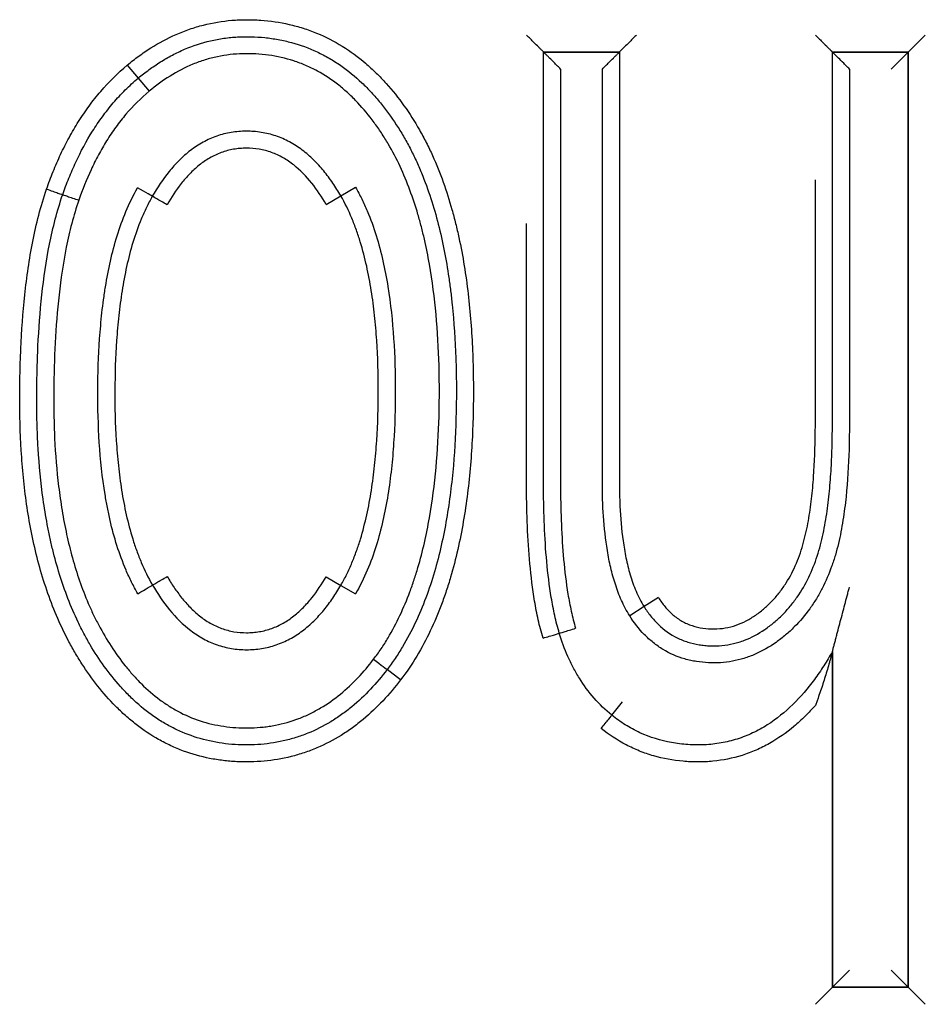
# Model space of a CAD drawing. Header units: millimetres. Extents: x 2819 to 5758, y -64 to 2014.
# Tile 14 of 41: x 3740.61 to 3745.93, y 1599.94 to 1605.73. Entities that reach past the tile are written whole.
import ezdxf

# ---------------------------------------------------------------- set-up
doc = ezdxf.new("R2010")
doc.units = ezdxf.units.MM

msp = doc.modelspace()

# ---------------------------------------------------------------- linework, layer by layer
for p, q in [((3745.9278, 1605.6386), (3745.8278, 1605.5386)), ((3743.6844, 1605.5386), (3744.1304, 1605.5386)), ((3744.1304, 1605.5386), (3743.6844, 1605.5386)), ((3743.6844, 1605.5386), (3744.1304, 1605.5386)), ((3745.8278, 1605.5386), (3745.3818, 1605.5386)), ((3745.3818, 1605.5386), (3745.8278, 1605.5386)), ((3745.3818, 1605.5386), (3745.8278, 1605.5386)), ((3745.7278, 1605.4386), (3745.8278, 1605.5386)), ((3745.8278, 1605.5386), (3745.8278, 1600.0386)), ((3745.8278, 1600.0386), (3745.8278, 1605.5386)), ((3745.8278, 1605.5386), (3745.8278, 1600.0386)), ((3741.2388, 1605.4617), (3741.3032, 1605.3852)), ((3741.3032, 1605.3852), (3741.3675, 1605.3086)), ((3742.4933, 1604.6929), (3742.5798, 1604.7431)), ((3742.4068, 1604.6428), (3742.4933, 1604.6929)), ((3742.4068, 1602.4525), (3742.4933, 1602.4023)), ((3742.4933, 1602.4023), (3742.5798, 1602.3522)), ((3744.3599, 1602.3304), (3744.2753, 1602.2771)), ((3744.2753, 1602.2771), (3744.1907, 1602.2238)), ((3745.3818, 1600.0386), (3745.3818, 1602.0126)), ((3745.3818, 1602.0126), (3745.3818, 1600.0386)), ((3745.3818, 1600.0386), (3745.3818, 1602.0126)), ((3742.845, 1601.8464), (3742.7655, 1601.9071)), ((3744.0858, 1601.6383), (3744.1483, 1601.7164)), ((3745.3818, 1600.0386), (3745.4818, 1600.1386)), ((3745.8278, 1600.0386), (3745.7278, 1600.1386)), ((3745.3818, 1600.0386), (3745.2818, 1599.9386)), ((3745.8278, 1600.0386), (3745.3818, 1600.0386)), ((3745.3818, 1600.0386), (3745.8278, 1600.0386)), ((3745.8278, 1600.0386), (3745.3818, 1600.0386)), ((3745.9278, 1599.9386), (3745.8278, 1600.0386))]:
    msp.add_line(p, q)
for centre, major_axis, ratio, start_param, end_param in [((3740.7646, 1604.7328), (-0.0945, 0.0328), 0.002822, 1.570796, 3.141593), ((3741.2991, 1604.7399), (0.0868, -0.0497), 0.002381, 0, 1.570796), ((3740.9536, 1604.6674), (-0.0946, 0.0326), 0.002822, 0, 1.570797), ((3741.4725, 1604.6402), (0.0866, -0.0499), 0.002381, 1.570796, 3.141593), ((3741.3003, 1602.3536), (0.0865, 0.0502), 0.005141, 4.712389, 6.283185), ((3741.473, 1602.4544), (0.0862, 0.0506), 0.005141, 3.141593, 4.71239), ((3743.6815, 1602.0923), (-0.0958, -0.0286), 0.004148, 1.570796, 3.141593), ((3743.873, 1602.1499), (-0.0957, -0.029), 0.004148, 0, 1.570797), ((3742.6861, 1601.9678), (0.0794, -0.0608), 0.000661, 4.712389, 6.283185), ((3744.0225, 1601.5609), (-0.0632, -0.0775), 0.00909, 1.570796, 3.141593)]:
    msp.add_ellipse(centre, major_axis=major_axis, ratio=ratio, start_param=start_param, end_param=end_param)
for points, knots in [([(3741.2388, 1605.4617), (3741.2607, 1605.48), (3741.2831, 1605.4976), (3741.3291, 1605.5312), (3741.3526, 1605.5473), (3741.4244, 1605.5927), (3741.4741, 1605.6193), (3741.5515, 1605.6533), (3741.5778, 1605.6636), (3741.6315, 1605.6822), (3741.6589, 1605.6904), (3741.7413, 1605.7113), (3741.7968, 1605.7205), (3741.8809, 1605.7274), (3741.9091, 1605.7286), (3741.9516, 1605.7286), (3741.9657, 1605.7284), (3741.9942, 1605.7274), (3742.0084, 1605.7267), (3742.0792, 1605.7217), (3742.135, 1605.7136), (3742.2173, 1605.6947), (3742.258, 1605.6837), (3742.2983, 1605.67), (3742.325, 1605.6603), (3742.3383, 1605.6552), (3742.4042, 1605.6281), (3742.4543, 1605.6022), (3742.55, 1605.543), (3742.5955, 1605.5096), (3742.6496, 1605.4634), (3742.6602, 1605.4539), (3742.6811, 1605.4348), (3742.7119, 1605.4055), (3742.741, 1605.375), (3742.7971, 1605.3124), (3742.8319, 1605.2685), (3742.8969, 1605.1772), (3742.9272, 1605.1299), (3742.9693, 1605.0562), (3742.9828, 1605.0311), (3743.0084, 1604.9807), (3743.0206, 1604.9553), (3743.0554, 1604.8782), (3743.0763, 1604.826), (3743.1142, 1604.72), (3743.1312, 1604.6663), (3743.1541, 1604.5847), (3743.1613, 1604.5573), (3743.1749, 1604.5024), (3743.1812, 1604.475), (3743.211, 1604.3375), (3743.2286, 1604.227), (3743.2545, 1604.0051), (3743.2629, 1603.8938), (3743.27, 1603.7264), (3743.2714, 1603.6705), (3743.2727, 1603.5586), (3743.2726, 1603.5025), (3743.2707, 1603.3904), (3743.2689, 1603.3341), (3743.2635, 1603.2218), (3743.2598, 1603.1658), (3743.2458, 1602.9983), (3743.2322, 1602.8873), (3743.1944, 1602.6672), (3743.1701, 1602.558), (3743.1304, 1602.4232), (3743.122, 1602.3963), (3743.1042, 1602.3427), (3743.0947, 1602.316), (3743.065, 1602.2368), (3743.0432, 1602.185), (3742.9951, 1602.0838), (3742.9688, 1602.0344), (3742.911, 1601.9382), (3742.8795, 1601.8915), (3742.845, 1601.8464)], [0, 0, 0, 0, 0.015625, 0.015625, 0.03125, 0.03125, 0.0625, 0.0625, 0.078125, 0.078125, 0.09375, 0.09375, 0.125, 0.125, 0.140625, 0.140625, 0.148438, 0.148438, 0.15625, 0.15625, 0.1875, 0.1875, 0.203125, 0.210938, 0.210938, 0.21875, 0.21875, 0.25, 0.25, 0.28125, 0.28125, 0.289063, 0.289063, 0.296875, 0.3125, 0.3125, 0.34375, 0.34375, 0.375, 0.375, 0.390625, 0.390625, 0.40625, 0.40625, 0.4375, 0.4375, 0.46875, 0.46875, 0.484375, 0.484375, 0.5, 0.5, 0.5625, 0.5625, 0.625, 0.625, 0.65625, 0.65625, 0.6875, 0.6875, 0.71875, 0.71875, 0.75, 0.75, 0.8125, 0.8125, 0.875, 0.875, 0.890625, 0.890625, 0.90625, 0.90625, 0.9375, 0.9375, 0.96875, 0.96875, 1, 1, 1, 1]), ([(3741.3032, 1605.3852), (3741.3135, 1605.3938), (3741.324, 1605.4023), (3741.3452, 1605.4188), (3741.3773, 1605.4431), (3741.4107, 1605.4658), (3741.4562, 1605.4944), (3741.4797, 1605.5079), (3741.5271, 1605.5328), (3741.5994, 1605.5672), (3741.6752, 1605.5922), (3741.7404, 1605.6075), (3741.7535, 1605.6103), (3741.78, 1605.6153), (3741.7934, 1605.6175), (3741.8333, 1605.6231), (3741.8599, 1605.6257), (3741.9131, 1605.6286), (3741.9397, 1605.6289), (3741.993, 1605.6276), (3742.0197, 1605.626), (3742.073, 1605.6206), (3742.0998, 1605.6169), (3742.1525, 1605.6072), (3742.2306, 1605.5896), (3742.3179, 1605.5576), (3742.3779, 1605.5279), (3742.4017, 1605.5154), (3742.4135, 1605.5089), (3742.4485, 1605.4887), (3742.4711, 1605.4743), (3742.5368, 1605.4286), (3742.578, 1605.3947), (3742.6363, 1605.3394), (3742.6552, 1605.3202), (3742.6916, 1605.2807), (3742.709, 1605.2605), (3742.7595, 1605.1985), (3742.7906, 1605.1555), (3742.8341, 1605.0888), (3742.8481, 1605.0662), (3742.8749, 1605.0203), (3742.8877, 1604.9969), (3742.9123, 1604.9495), (3742.924, 1604.9254), (3742.9465, 1604.8767), (3742.9572, 1604.8522), (3742.9875, 1604.7782), (3743.0057, 1604.7283), (3743.0548, 1604.5772), (3743.0806, 1604.4744), (3743.1113, 1604.3182), (3743.1202, 1604.2657), (3743.1318, 1604.1865), (3743.1354, 1604.1601), (3743.142, 1604.1072), (3743.145, 1604.0808), (3743.1588, 1603.9487), (3743.1656, 1603.8432), (3743.1711, 1603.6852), (3743.1721, 1603.6326), (3743.1727, 1603.5274), (3743.1723, 1603.4748), (3743.1689, 1603.3171), (3743.1636, 1603.2122), (3743.1455, 1603.0025), (3743.1326, 1602.8979), (3743.1056, 1602.7412), (3743.0953, 1602.689), (3743.0717, 1602.5848), (3743.0583, 1602.5326), (3743.0132, 1602.3786), (3742.9766, 1602.2786), (3742.9085, 1602.1342), (3742.8836, 1602.087), (3742.8423, 1602.0179), (3742.8279, 1601.9951), (3742.7976, 1601.9504), (3742.7819, 1601.9285), (3742.7655, 1601.9071)], [0, 0, 0, 0, 0.007812, 0.007812, 0.015625, 0.03125, 0.03125, 0.046875, 0.046875, 0.0625, 0.09375, 0.09375, 0.101562, 0.101562, 0.109375, 0.109375, 0.125, 0.125, 0.140625, 0.140625, 0.15625, 0.15625, 0.171875, 0.171875, 0.1875, 0.21875, 0.226562, 0.226562, 0.234375, 0.234375, 0.25, 0.25, 0.28125, 0.28125, 0.296875, 0.296875, 0.3125, 0.3125, 0.34375, 0.34375, 0.359375, 0.359375, 0.375, 0.375, 0.390625, 0.390625, 0.40625, 0.40625, 0.4375, 0.4375, 0.5, 0.5, 0.53125, 0.53125, 0.546875, 0.546875, 0.5625, 0.5625, 0.625, 0.625, 0.65625, 0.65625, 0.6875, 0.6875, 0.75, 0.75, 0.8125, 0.8125, 0.84375, 0.84375, 0.875, 0.875, 0.9375, 0.9375, 0.96875, 0.96875, 0.984375, 0.984375, 1, 1, 1, 1]), ([(3743.6844, 1605.5386), (3743.6844, 1605.5386), (3743.6834, 1605.5395), (3743.6807, 1605.5423), (3743.6796, 1605.5434), (3743.677, 1605.546), (3743.6755, 1605.5475), (3743.6722, 1605.5507), (3743.6704, 1605.5525), (3743.6667, 1605.5563), (3743.6647, 1605.5583), (3743.6584, 1605.5646), (3743.6538, 1605.5692), (3743.6392, 1605.5837), (3743.6288, 1605.5942), (3743.6123, 1605.6106), (3743.6068, 1605.6161), (3743.5957, 1605.6273), (3743.59, 1605.633), (3743.5844, 1605.6386)], [0, 0, 0, 0, 0.125, 0.125, 0.1875, 0.1875, 0.25, 0.25, 0.3125, 0.3125, 0.375, 0.375, 0.5, 0.5, 0.75, 0.75, 0.875, 0.875, 1, 1, 1, 1]), ([(3744.2304, 1605.6386), (3744.2248, 1605.633), (3744.2191, 1605.6273), (3744.208, 1605.6161), (3744.2024, 1605.6106), (3744.186, 1605.5942), (3744.1756, 1605.5837), (3744.161, 1605.5692), (3744.1564, 1605.5646), (3744.1501, 1605.5583), (3744.1481, 1605.5563), (3744.1443, 1605.5525), (3744.1425, 1605.5507), (3744.1393, 1605.5475), (3744.1378, 1605.546), (3744.1352, 1605.5434), (3744.1341, 1605.5423), (3744.1313, 1605.5395), (3744.1304, 1605.5386), (3744.1304, 1605.5386)], [0, 0, 0, 0, 0.125, 0.125, 0.25, 0.25, 0.5, 0.5, 0.625, 0.625, 0.6875, 0.6875, 0.75, 0.75, 0.8125, 0.8125, 0.875, 0.875, 1, 1, 1, 1]), ([(3745.2818, 1605.6386), (3745.2875, 1605.633), (3745.2931, 1605.6273), (3745.3043, 1605.6161), (3745.3098, 1605.6106), (3745.3262, 1605.5942), (3745.3367, 1605.5837), (3745.3512, 1605.5692), (3745.3558, 1605.5646), (3745.3621, 1605.5583), (3745.3641, 1605.5563), (3745.3679, 1605.5525), (3745.3697, 1605.5507), (3745.3729, 1605.5475), (3745.3744, 1605.546), (3745.377, 1605.5434), (3745.3781, 1605.5423), (3745.3809, 1605.5395), (3745.3819, 1605.5386), (3745.3818, 1605.5386)], [0, 0, 0, 0, 0.125, 0.125, 0.25, 0.25, 0.5, 0.5, 0.625, 0.625, 0.6875, 0.6875, 0.75, 0.75, 0.8125, 0.8125, 0.875, 0.875, 1, 1, 1, 1]), ([(3742.6861, 1601.9678), (3742.7015, 1601.9879), (3742.7163, 1602.0086), (3742.7445, 1602.0504), (3742.758, 1602.0717), (3742.7966, 1602.1363), (3742.8199, 1602.1805), (3742.8624, 1602.2709), (3742.8816, 1602.317), (3742.9078, 1602.3873), (3742.9161, 1602.411), (3742.932, 1602.4587), (3742.9395, 1602.4828), (3742.975, 1602.6037), (3742.9969, 1602.7013), (3743.0315, 1602.8977), (3743.0441, 1602.9965), (3743.0622, 1603.1952), (3743.0678, 1603.2949), (3743.0718, 1603.4452), (3743.0725, 1603.4954), (3743.0725, 1603.5955), (3743.0718, 1603.6455), (3743.0678, 1603.7954), (3743.0623, 1603.8949), (3743.0441, 1604.0933), (3743.0315, 1604.1922), (3743.0055, 1604.3397), (3742.9957, 1604.3888), (3742.9789, 1604.4621), (3742.9729, 1604.4866), (3742.9603, 1604.5353), (3742.9536, 1604.5597), (3742.9182, 1604.6804), (3742.8839, 1604.7745), (3742.8206, 1604.9104), (3742.7975, 1604.9548), (3742.7592, 1605.0199), (3742.7458, 1605.0414), (3742.7179, 1605.0837), (3742.7035, 1605.1044), (3742.6587, 1605.1653), (3742.6268, 1605.204), (3742.5753, 1605.2589), (3742.5575, 1605.2766), (3742.5205, 1605.3109), (3742.5012, 1605.3274), (3742.4414, 1605.3748), (3742.3995, 1605.4027), (3742.3334, 1605.4386), (3742.3108, 1605.4496), (3742.2646, 1605.4696), (3742.2408, 1605.4785), (3742.1681, 1605.5021), (3742.1189, 1605.5131), (3742.0441, 1605.5234), (3742.0064, 1605.5269), (3741.9684, 1605.5283), (3741.943, 1605.5287), (3741.9303, 1605.5287), (3741.867, 1605.5271), (3741.8173, 1605.5214), (3741.7439, 1605.506), (3741.7075, 1605.4965), (3741.6716, 1605.4845), (3741.6478, 1605.4759), (3741.6359, 1605.4714), (3741.5771, 1605.4472), (3741.5325, 1605.4239), (3741.4472, 1605.3709), (3741.4065, 1605.3411), (3741.3675, 1605.3086)], [0, 0, 0, 0, 0.015625, 0.015625, 0.03125, 0.03125, 0.0625, 0.0625, 0.09375, 0.09375, 0.109375, 0.109375, 0.125, 0.125, 0.1875, 0.1875, 0.25, 0.25, 0.3125, 0.3125, 0.34375, 0.34375, 0.375, 0.375, 0.4375, 0.4375, 0.5, 0.5, 0.53125, 0.53125, 0.546875, 0.546875, 0.5625, 0.5625, 0.625, 0.625, 0.65625, 0.65625, 0.671875, 0.671875, 0.6875, 0.6875, 0.71875, 0.71875, 0.734375, 0.734375, 0.75, 0.75, 0.78125, 0.78125, 0.796875, 0.796875, 0.8125, 0.8125, 0.84375, 0.84375, 0.859375, 0.867187, 0.867187, 0.875, 0.875, 0.90625, 0.90625, 0.921875, 0.929687, 0.929687, 0.9375, 0.9375, 0.96875, 0.96875, 1, 1, 1, 1]), ([(3743.7773, 1602.1209), (3743.767, 1602.1555), (3743.7582, 1602.1903), (3743.7428, 1602.2601), (3743.7361, 1602.2951), (3743.7186, 1602.4004), (3743.7101, 1602.471), (3743.697, 1602.6125), (3743.6926, 1602.6835), (3743.6866, 1602.8258), (3743.685, 1602.8971), (3743.6843, 1603.0042), (3743.6844, 1603.0399), (3743.6844, 1603.1113), (3743.6844, 1603.2184), (3743.6844, 1603.4682), (3743.6844, 1604.2535), (3743.6844, 1604.9674), (3743.6844, 1605.5386)], [0, 0, 0, 0, 0.03125, 0.03125, 0.0625, 0.0625, 0.125, 0.125, 0.1875, 0.1875, 0.25, 0.25, 0.28125, 0.28125, 0.3125, 0.375, 0.5, 1, 1, 1, 1]), ([(3743.7844, 1605.4386), (3743.7788, 1605.4442), (3743.7731, 1605.4498), (3743.762, 1605.461), (3743.7565, 1605.4665), (3743.74, 1605.483), (3743.7296, 1605.4934), (3743.7151, 1605.5079), (3743.7104, 1605.5125), (3743.7042, 1605.5188), (3743.7022, 1605.5208), (3743.6984, 1605.5246), (3743.6966, 1605.5264), (3743.6933, 1605.5297), (3743.6918, 1605.5311), (3743.6892, 1605.5337), (3743.6881, 1605.5349), (3743.6854, 1605.5376), (3743.6844, 1605.5386), (3743.6844, 1605.5386)], [0, 0, 0, 0, 0.125, 0.125, 0.25, 0.25, 0.5, 0.5, 0.625, 0.625, 0.6875, 0.6875, 0.75, 0.75, 0.8125, 0.8125, 0.875, 0.875, 1, 1, 1, 1]), ([(3744.0304, 1605.4386), (3744.036, 1605.4442), (3744.0416, 1605.4498), (3744.0528, 1605.461), (3744.0583, 1605.4665), (3744.0748, 1605.483), (3744.0852, 1605.4934), (3744.0997, 1605.5079), (3744.1043, 1605.5125), (3744.1106, 1605.5188), (3744.1126, 1605.5208), (3744.1164, 1605.5246), (3744.1182, 1605.5264), (3744.1215, 1605.5297), (3744.1229, 1605.5311), (3744.1255, 1605.5337), (3744.1267, 1605.5349), (3744.1294, 1605.5376), (3744.1304, 1605.5386), (3744.1304, 1605.5386)], [0, 0, 0, 0, 0.125, 0.125, 0.25, 0.25, 0.5, 0.5, 0.625, 0.625, 0.6875, 0.6875, 0.75, 0.75, 0.8125, 0.8125, 0.875, 0.875, 1, 1, 1, 1]), ([(3744.1304, 1605.5386), (3744.1304, 1604.9908), (3744.1304, 1604.169), (3744.1304, 1603.3302), (3744.1304, 1603.0392), (3744.1304, 1603.0049), (3744.1304, 1602.9878), (3744.1311, 1602.9365), (3744.132, 1602.9022), (3744.1368, 1602.7999), (3744.1425, 1602.732), (3744.1566, 1602.631), (3744.1622, 1602.5975), (3744.1759, 1602.5308), (3744.184, 1602.4976), (3744.1986, 1602.4483), (3744.204, 1602.4318), (3744.2155, 1602.3993), (3744.2217, 1602.3833), (3744.2418, 1602.3361), (3744.2572, 1602.3058), (3744.2753, 1602.2771)], [0, 0, 0, 0, 0.5, 0.75, 0.765625, 0.765625, 0.78125, 0.78125, 0.8125, 0.8125, 0.875, 0.875, 0.90625, 0.90625, 0.9375, 0.9375, 0.953125, 0.953125, 0.96875, 0.96875, 1, 1, 1, 1]), ([(3744.2753, 1602.2771), (3744.2872, 1602.2581), (3744.3, 1602.2397), (3744.321, 1602.2133), (3744.3283, 1602.2046), (3744.3435, 1602.1878), (3744.3514, 1602.1795), (3744.3923, 1602.1402), (3744.4288, 1602.1139), (3744.4799, 1602.0886), (3744.4903, 1602.084), (3744.5113, 1602.0756), (3744.5219, 1602.0719), (3744.554, 1602.0618), (3744.5868, 1602.0542), (3744.6205, 1602.0499), (3744.6431, 1602.0478), (3744.6545, 1602.0471), (3744.6884, 1602.0459), (3744.7109, 1602.0465), (3744.7556, 1602.0507), (3744.7778, 1602.0543), (3744.8109, 1602.062), (3744.8219, 1602.065), (3744.8437, 1602.0717), (3744.8544, 1602.0754), (3744.9071, 1602.0955), (3744.9467, 1602.1169), (3745.0031, 1602.1554), (3745.0211, 1602.1692), (3745.0556, 1602.1981), (3745.0722, 1602.2133), (3745.104, 1602.245), (3745.1268, 1602.27), (3745.1479, 1602.2965), (3745.1617, 1602.3145), (3745.1684, 1602.3237), (3745.2008, 1602.3702), (3745.2232, 1602.4091), (3745.2623, 1602.4898), (3745.2788, 1602.5317), (3745.307, 1602.6179), (3745.3182, 1602.6616), (3745.337, 1602.7497), (3745.3446, 1602.794), (3745.3572, 1602.8833), (3745.3622, 1602.9282), (3745.3703, 1603.0181), (3745.3734, 1603.0631), (3745.3781, 1603.1531), (3745.3797, 1603.1981), (3745.3811, 1603.2656), (3745.3814, 1603.2881), (3745.3818, 1603.3331), (3745.3818, 1603.3556), (3745.3818, 1604.0982), (3745.3818, 1604.8184), (3745.3818, 1605.5386)], [0, 0, 0, 0, 0.015625, 0.015625, 0.023438, 0.023438, 0.03125, 0.03125, 0.0625, 0.0625, 0.070313, 0.070313, 0.078125, 0.078125, 0.09375, 0.101563, 0.101563, 0.109375, 0.109375, 0.125, 0.125, 0.140625, 0.140625, 0.148438, 0.148438, 0.15625, 0.15625, 0.1875, 0.1875, 0.203125, 0.203125, 0.21875, 0.21875, 0.234375, 0.242188, 0.242188, 0.25, 0.25, 0.28125, 0.28125, 0.3125, 0.3125, 0.34375, 0.34375, 0.375, 0.375, 0.40625, 0.40625, 0.4375, 0.4375, 0.46875, 0.46875, 0.484375, 0.484375, 0.5, 0.5, 1, 1, 1, 1]), ([(3745.4818, 1605.4386), (3745.4762, 1605.4442), (3745.4706, 1605.4498), (3745.4594, 1605.461), (3745.4539, 1605.4665), (3745.4374, 1605.483), (3745.427, 1605.4934), (3745.4125, 1605.5079), (3745.4079, 1605.5125), (3745.4016, 1605.5188), (3745.3996, 1605.5208), (3745.3958, 1605.5246), (3745.394, 1605.5264), (3745.3908, 1605.5297), (3745.3893, 1605.5311), (3745.3867, 1605.5337), (3745.3856, 1605.5349), (3745.3828, 1605.5376), (3745.3818, 1605.5386), (3745.3819, 1605.5386)], [0, 0, 0, 0, 0.125, 0.125, 0.25, 0.25, 0.5, 0.5, 0.625, 0.625, 0.6875, 0.6875, 0.75, 0.75, 0.8125, 0.8125, 0.875, 0.875, 1, 1, 1, 1]), ([(3740.7645, 1604.7325), (3740.7766, 1604.7673), (3740.7894, 1604.8017), (3740.8169, 1604.8697), (3740.8461, 1604.937), (3740.8791, 1605.0024), (3740.9141, 1605.0669), (3740.9327, 1605.0987), (3740.9719, 1605.1608), (3740.9925, 1605.1911), (3741.0359, 1605.2502), (3741.0588, 1605.2791), (3741.1305, 1605.3627), (3741.1825, 1605.4144), (3741.2388, 1605.4617)], [0, 0, 0, 0, 0.125, 0.125, 0.25, 0.375, 0.375, 0.5, 0.5, 0.625, 0.625, 0.75, 0.75, 1, 1, 1, 1]), ([(3743.7844, 1605.4386), (3743.7844, 1604.8889), (3743.7844, 1604.2018), (3743.7844, 1603.446), (3743.7844, 1603.2055), (3743.7844, 1603.1025), (3743.7844, 1603.0337), (3743.7843, 1602.9994), (3743.785, 1602.8963), (3743.7866, 1602.8277), (3743.7924, 1602.6909), (3743.7966, 1602.6226), (3743.809, 1602.4864), (3743.8171, 1602.4185), (3743.8337, 1602.3172), (3743.8401, 1602.2835), (3743.8548, 1602.2163), (3743.8632, 1602.1828), (3743.8731, 1602.1495)], [0, 0, 0, 0, 0.5, 0.625, 0.6875, 0.71875, 0.71875, 0.75, 0.75, 0.8125, 0.8125, 0.875, 0.875, 0.9375, 0.9375, 0.96875, 0.96875, 1, 1, 1, 1]), ([(3744.1907, 1602.2238), (3744.1723, 1602.253), (3744.1565, 1602.2832), (3744.1289, 1602.3449), (3744.1169, 1602.3764), (3744.0961, 1602.4406), (3744.0872, 1602.4733), (3744.0717, 1602.5394), (3744.0651, 1602.573), (3744.0485, 1602.6737), (3744.0414, 1602.7409), (3744.0323, 1602.8755), (3744.0304, 1602.9429), (3744.0303, 1603.0778), (3744.0304, 1603.1453), (3744.0304, 1603.2802), (3744.0304, 1603.4825), (3744.0304, 1604.2245), (3744.0304, 1604.899), (3744.0304, 1605.4386)], [0, 0, 0, 0, 0.03125, 0.03125, 0.0625, 0.0625, 0.09375, 0.09375, 0.125, 0.125, 0.1875, 0.1875, 0.25, 0.25, 0.3125, 0.3125, 0.375, 0.5, 1, 1, 1, 1]), ([(3745.4818, 1605.4386), (3745.4818, 1605.0656), (3745.4818, 1604.5062), (3745.4818, 1603.8536), (3745.4818, 1603.5506), (3745.4818, 1603.4341), (3745.4818, 1603.3874), (3745.4819, 1603.3641), (3745.4817, 1603.2942), (3745.481, 1603.2477), (3745.4768, 1603.1083), (3745.4715, 1603.0156), (3745.4572, 1602.8774), (3745.4513, 1602.8314), (3745.4368, 1602.7397), (3745.4281, 1602.6941), (3745.4119, 1602.6259), (3745.406, 1602.6033), (3745.3928, 1602.5581), (3745.3855, 1602.5357), (3745.3619, 1602.4693), (3745.3436, 1602.4263), (3745.3115, 1602.3639), (3745.3001, 1602.3434), (3745.2756, 1602.3032), (3745.2625, 1602.2834), (3745.2214, 1602.2263), (3745.1912, 1602.1908), (3745.1417, 1602.1413), (3745.1244, 1602.1255), (3745.0886, 1602.0951), (3745.0699, 1602.0806), (3745.0123, 1602.0398), (3744.9717, 1602.0164), (3744.9178, 1601.9928), (3744.9068, 1601.9883), (3744.8846, 1601.9801), (3744.8512, 1601.9687), (3744.7946, 1601.9548), (3744.7481, 1601.9491), (3744.7129, 1601.9468), (3744.701, 1601.9464), (3744.6774, 1601.9463), (3744.6656, 1601.9466), (3744.6304, 1601.9482), (3744.607, 1601.9505), (3744.5722, 1601.956), (3744.5607, 1601.9582), (3744.5376, 1601.9633), (3744.5261, 1601.9662), (3744.4693, 1601.9825), (3744.4266, 1602.0011), (3744.3766, 1602.0313), (3744.3668, 1602.0377), (3744.3476, 1602.0512), (3744.3381, 1602.0583), (3744.3103, 1602.0805), (3744.293, 1602.0963), (3744.2442, 1602.1466), (3744.2158, 1602.1837), (3744.1907, 1602.2238)], [0, 0, 0, 0, 0.25, 0.375, 0.4375, 0.453125, 0.453125, 0.46875, 0.46875, 0.5, 0.5, 0.5625, 0.5625, 0.59375, 0.59375, 0.625, 0.625, 0.640625, 0.640625, 0.65625, 0.65625, 0.6875, 0.6875, 0.703125, 0.703125, 0.71875, 0.71875, 0.75, 0.75, 0.765625, 0.765625, 0.78125, 0.78125, 0.8125, 0.8125, 0.820313, 0.820313, 0.828125, 0.84375, 0.859375, 0.859375, 0.867188, 0.867188, 0.875, 0.875, 0.890625, 0.890625, 0.898438, 0.898438, 0.90625, 0.90625, 0.9375, 0.9375, 0.945313, 0.945313, 0.953125, 0.953125, 0.96875, 0.96875, 1, 1, 1, 1]), ([(3740.859, 1604.7), (3740.8704, 1604.7326), (3740.8824, 1604.7649), (3740.9082, 1604.8289), (3740.9219, 1604.8605), (3740.9655, 1604.954), (3740.9979, 1605.0144), (3741.0526, 1605.1016), (3741.0719, 1605.1301), (3741.1126, 1605.1858), (3741.134, 1605.213), (3741.1788, 1605.2655), (3741.2022, 1605.2908), (3741.2512, 1605.3396), (3741.2767, 1605.363), (3741.3032, 1605.3852)], [0, 0, 0, 0, 0.125, 0.125, 0.25, 0.25, 0.5, 0.5, 0.625, 0.625, 0.75, 0.75, 0.875, 0.875, 1, 1, 1, 1]), ([(3741.3675, 1605.3086), (3741.318, 1605.2671), (3741.2726, 1605.2216), (3741.2101, 1605.1481), (3741.1902, 1605.1227), (3741.1523, 1605.0705), (3741.1164, 1605.0171), (3741.0842, 1604.9613), (3741.0537, 1604.9046), (3741.0393, 1604.8756), (3740.9986, 1604.788), (3740.9747, 1604.7281), (3740.9535, 1604.6672)], [0, 0, 0, 0, 0.25, 0.25, 0.375, 0.375, 0.5, 0.625, 0.625, 0.75, 0.75, 1, 1, 1, 1]), ([(3742.4933, 1604.6929), (3742.4859, 1604.7057), (3742.4783, 1604.7184), (3742.4626, 1604.7434), (3742.4545, 1604.7558), (3742.4296, 1604.7923), (3742.412, 1604.816), (3742.3839, 1604.8503), (3742.3742, 1604.8615), (3742.3543, 1604.8834), (3742.344, 1604.894), (3742.3125, 1604.9249), (3742.2904, 1604.9441), (3742.2551, 1604.9707), (3742.243, 1604.9792), (3742.218, 1604.9952), (3742.2053, 1605.0028), (3742.1664, 1605.0237), (3742.1261, 1605.0413), (3742.0836, 1605.0538), (3742.0548, 1605.0609), (3742.0402, 1605.0638), (3741.9965, 1605.0707), (3741.9672, 1605.0729), (3741.9231, 1605.0728), (3741.9084, 1605.0722), (3741.8788, 1605.0699), (3741.8641, 1605.0681), (3741.8205, 1605.0609), (3741.7779, 1605.0501), (3741.7369, 1605.0338), (3741.7099, 1605.0218), (3741.6966, 1605.0151), (3741.6577, 1604.9937), (3741.6332, 1604.9775), (3741.5981, 1604.9507), (3741.5868, 1604.9413), (3741.5645, 1604.9218), (3741.5537, 1604.9116), (3741.5223, 1604.8803), (3741.5028, 1604.8584), (3741.4476, 1604.7902), (3741.4152, 1604.7413), (3741.3858, 1604.6901)], [0, 0, 0, 0, 0.03125, 0.03125, 0.0625, 0.0625, 0.125, 0.125, 0.15625, 0.15625, 0.1875, 0.1875, 0.25, 0.25, 0.28125, 0.28125, 0.3125, 0.3125, 0.375, 0.40625, 0.40625, 0.4375, 0.4375, 0.5, 0.5, 0.53125, 0.53125, 0.5625, 0.5625, 0.625, 0.65625, 0.65625, 0.6875, 0.6875, 0.75, 0.75, 0.78125, 0.78125, 0.8125, 0.8125, 0.875, 0.875, 1, 1, 1, 1]), ([(3742.4068, 1604.6428), (3742.3815, 1604.6864), (3742.3538, 1604.7283), (3742.2907, 1604.807), (3742.2561, 1604.8431), (3742.207, 1604.8819), (3742.1969, 1604.8894), (3742.176, 1604.9036), (3742.1652, 1604.9103), (3742.1325, 1604.9289), (3742.1099, 1604.9394), (3742.0745, 1604.9521), (3742.0626, 1604.9558), (3742.0381, 1604.9621), (3742.0257, 1604.9648), (3741.9885, 1604.9709), (3741.9635, 1604.9729), (3741.9258, 1604.9728), (3741.9132, 1604.9723), (3741.888, 1604.9702), (3741.8755, 1604.9687), (3741.8385, 1604.9623), (3741.8144, 1604.9559), (3741.7792, 1604.943), (3741.7676, 1604.9382), (3741.7448, 1604.9274), (3741.7336, 1604.9215), (3741.701, 1604.9026), (3741.6804, 1604.8883), (3741.6511, 1604.8648), (3741.6416, 1604.8566), (3741.6231, 1604.8395), (3741.614, 1604.8307), (3741.5878, 1604.8036), (3741.5714, 1604.7846), (3741.525, 1604.7259), (3741.4976, 1604.6841), (3741.4726, 1604.6404)], [0, 0, 0, 0, 0.125, 0.125, 0.25, 0.25, 0.28125, 0.28125, 0.3125, 0.3125, 0.375, 0.375, 0.40625, 0.40625, 0.4375, 0.4375, 0.5, 0.5, 0.53125, 0.53125, 0.5625, 0.5625, 0.625, 0.625, 0.65625, 0.65625, 0.6875, 0.6875, 0.75, 0.75, 0.78125, 0.78125, 0.8125, 0.8125, 0.875, 0.875, 1, 1, 1, 1]), ([(3744.3599, 1602.3304), (3744.3716, 1602.3117), (3744.3843, 1602.2937), (3744.4124, 1602.2599), (3744.4276, 1602.2441), (3744.4526, 1602.2226), (3744.4613, 1602.2158), (3744.4791, 1602.2032), (3744.4975, 1602.1915), (3744.5169, 1602.1817), (3744.5369, 1602.1729), (3744.5472, 1602.1689), (3744.5785, 1602.1586), (3744.5998, 1602.1538), (3744.643, 1602.1477), (3744.6651, 1602.1463), (3744.7088, 1602.1464), (3744.7305, 1602.1482), (3744.7736, 1602.1554), (3744.7951, 1602.1609), (3744.8364, 1602.1751), (3744.8564, 1602.1837), (3744.8854, 1602.1988), (3744.8949, 1602.2042), (3744.9136, 1602.2156), (3744.9228, 1602.2216), (3744.9497, 1602.2404), (3744.9668, 1602.2538), (3744.9996, 1602.2823), (3745.0153, 1602.2972), (3745.0377, 1602.3209), (3745.045, 1602.329), (3745.0591, 1602.3457), (3745.0661, 1602.3542), (3745.0862, 1602.3802), (3745.0987, 1602.3981), (3745.1336, 1602.4532), (3745.1534, 1602.4919), (3745.179, 1602.5525), (3745.1867, 1602.5729), (3745.2007, 1602.614), (3745.207, 1602.6348), (3745.2241, 1602.6974), (3745.2331, 1602.7397), (3745.2483, 1602.8249), (3745.2544, 1602.8679), (3745.2644, 1602.9543), (3745.2683, 1602.9976), (3745.2776, 1603.1274), (3745.2806, 1603.2139), (3745.282, 1603.3438), (3745.2818, 1603.3871), (3745.2818, 1603.4737), (3745.2818, 1603.9259), (3745.2818, 1604.3781), (3745.2818, 1604.787)], [0, 0, 0, 0, 0.019651, 0.019651, 0.039302, 0.039302, 0.049127, 0.049127, 0.058953, 0.068778, 0.068778, 0.078604, 0.078604, 0.098255, 0.098255, 0.117906, 0.117906, 0.137557, 0.137557, 0.157208, 0.157208, 0.176859, 0.176859, 0.186684, 0.186684, 0.19651, 0.19651, 0.216161, 0.216161, 0.235812, 0.235812, 0.245637, 0.245637, 0.255463, 0.255463, 0.275114, 0.275114, 0.314416, 0.314416, 0.334067, 0.334067, 0.353718, 0.353718, 0.39302, 0.39302, 0.432322, 0.432322, 0.471624, 0.471624, 0.550228, 0.550228, 0.58953, 0.58953, 0.628832, 1, 1, 1, 1]), ([(3742.845, 1601.8464), (3742.8123, 1601.8036), (3742.7779, 1601.7627), (3742.7048, 1601.6851), (3742.6661, 1601.6484), (3742.6046, 1601.5972), (3742.5834, 1601.5807), (3742.5507, 1601.5571), (3742.5397, 1601.5493), (3742.5173, 1601.5343), (3742.4609, 1601.4979), (3742.4018, 1601.4672), (3742.3284, 1601.4359), (3742.3035, 1601.4265), (3742.2528, 1601.4094), (3742.227, 1601.4019), (3742.1484, 1601.3823), (3742.0956, 1601.3735), (3741.9894, 1601.3637), (3741.9359, 1601.3626), (3741.8687, 1601.3659), (3741.8552, 1601.3668), (3741.8284, 1601.369), (3741.7884, 1601.3732), (3741.6961, 1601.3879), (3741.6193, 1601.4095), (3741.5565, 1601.4328), (3741.544, 1601.4377), (3741.5191, 1601.448), (3741.5067, 1601.4535), (3741.4701, 1601.4705), (3741.4463, 1601.4828), (3741.3765, 1601.5221), (3741.3322, 1601.5518), (3741.269, 1601.6009), (3741.2484, 1601.6181), (3741.2183, 1601.645), (3741.2083, 1601.6541), (3741.1889, 1601.6727), (3741.1411, 1601.7197), (3741.0973, 1601.7698), (3741.0316, 1601.8532), (3741.0009, 1601.8965), (3740.9576, 1601.9636), (3740.9436, 1601.9863), (3740.9166, 1602.0326), (3740.9036, 1602.0561), (3740.8662, 1602.1273), (3740.8434, 1602.1757), (3740.7809, 1602.3229), (3740.7468, 1602.4241), (3740.705, 1602.5793), (3740.6926, 1602.6314), (3740.6709, 1602.7356), (3740.6614, 1602.7879), (3740.6369, 1602.9449), (3740.6255, 1603.0501), (3740.6106, 1603.2612), (3740.607, 1603.3672), (3740.6065, 1603.5265), (3740.607, 1603.5796), (3740.6091, 1603.6861), (3740.6107, 1603.7394), (3740.6177, 1603.8987), (3740.6252, 1604.0046), (3740.6476, 1604.2152), (3740.6626, 1604.3199), (3740.6933, 1604.4757), (3740.705, 1604.5275), (3740.7318, 1604.6305), (3740.747, 1604.6817), (3740.7645, 1604.7325)], [0, 0, 0, 0, 0.03125, 0.03125, 0.0625, 0.0625, 0.078125, 0.078125, 0.085938, 0.085938, 0.09375, 0.125, 0.125, 0.140625, 0.140625, 0.15625, 0.15625, 0.1875, 0.1875, 0.21875, 0.21875, 0.226562, 0.226562, 0.234375, 0.25, 0.28125, 0.28125, 0.289062, 0.289062, 0.296875, 0.296875, 0.3125, 0.3125, 0.34375, 0.34375, 0.359375, 0.359375, 0.367187, 0.367187, 0.375, 0.40625, 0.40625, 0.4375, 0.4375, 0.453125, 0.453125, 0.46875, 0.46875, 0.5, 0.5, 0.5625, 0.5625, 0.59375, 0.59375, 0.625, 0.625, 0.6875, 0.6875, 0.75, 0.75, 0.78125, 0.78125, 0.8125, 0.8125, 0.875, 0.875, 0.9375, 0.9375, 0.96875, 0.96875, 1, 1, 1, 1]), ([(3741.3005, 1602.3531), (3741.2875, 1602.3756), (3741.2752, 1602.3985), (3741.2521, 1602.4449), (3741.2413, 1602.4683), (3741.211, 1602.5392), (3741.1935, 1602.5874), (3741.1626, 1602.685), (3741.1493, 1602.7345), (3741.132, 1602.8096), (3741.1267, 1602.8348), (3741.1168, 1602.8853), (3741.1123, 1602.9108), (3741.0915, 1603.038), (3741.0809, 1603.1398), (3741.0677, 1603.3434), (3741.0653, 1603.4453), (3741.0661, 1603.649), (3741.0693, 1603.7508), (3741.0798, 1603.9036), (3741.0842, 1603.9546), (3741.0927, 1604.031), (3741.0958, 1604.0565), (3741.1027, 1604.1074), (3741.1064, 1604.1329), (3741.1188, 1604.2092), (3741.1284, 1604.2597), (3741.151, 1604.3595), (3741.1639, 1604.4088), (3741.194, 1604.5062), (3741.2111, 1604.5542), (3741.2507, 1604.6486), (3741.2732, 1604.6949), (3741.2992, 1604.7401)], [0, 0, 0, 0, 0.03125, 0.03125, 0.0625, 0.0625, 0.125, 0.125, 0.1875, 0.1875, 0.21875, 0.21875, 0.25, 0.25, 0.375, 0.375, 0.5, 0.5, 0.625, 0.625, 0.6875, 0.6875, 0.71875, 0.71875, 0.75, 0.75, 0.8125, 0.8125, 0.875, 0.875, 0.9375, 0.9375, 1, 1, 1, 1]), ([(3742.5798, 1604.7431), (3742.5928, 1604.7206), (3742.6051, 1604.6975), (3742.6279, 1604.651), (3742.6386, 1604.6275), (3742.6686, 1604.5564), (3742.6859, 1604.5081), (3742.7163, 1604.4103), (3742.7293, 1604.3608), (3742.7521, 1604.2606), (3742.7618, 1604.21), (3742.7865, 1604.057), (3742.7971, 1603.9549), (3742.8107, 1603.7509), (3742.8135, 1603.6489), (3742.8135, 1603.4448), (3742.8107, 1603.3427), (3742.8005, 1603.1897), (3742.7962, 1603.1386), (3742.785, 1603.0366), (3742.7783, 1602.9855), (3742.7618, 1602.8835), (3742.7521, 1602.833), (3742.7294, 1602.733), (3742.7164, 1602.6836), (3742.686, 1602.5861), (3742.6687, 1602.538), (3742.6288, 1602.4436), (3742.6061, 1602.3973), (3742.5798, 1602.3522)], [0, 0, 0, 0, 0.03125, 0.03125, 0.0625, 0.0625, 0.125, 0.125, 0.1875, 0.1875, 0.25, 0.25, 0.375, 0.375, 0.5, 0.5, 0.625, 0.625, 0.6875, 0.6875, 0.75, 0.75, 0.8125, 0.8125, 0.875, 0.875, 0.9375, 0.9375, 1, 1, 1, 1]), ([(3742.7655, 1601.9071), (3742.7347, 1601.8667), (3742.7022, 1601.8281), (3742.6331, 1601.755), (3742.5967, 1601.7205), (3742.5384, 1601.6723), (3742.5184, 1601.6569), (3742.4874, 1601.6348), (3742.4769, 1601.6275), (3742.4556, 1601.6135), (3742.4449, 1601.6068), (3742.3908, 1601.574), (3742.3236, 1601.54), (3742.2407, 1601.5102), (3742.2042, 1601.4996), (3742.1796, 1601.4931), (3742.1672, 1601.49), (3742.1051, 1601.4761), (3742.0551, 1601.4691), (3741.9797, 1601.4643), (3741.9545, 1601.4637), (3741.9039, 1601.4641), (3741.8785, 1601.4652), (3741.8024, 1601.4715), (3741.7028, 1601.4873), (3741.6072, 1601.5191), (3741.5489, 1601.5442), (3741.5372, 1601.5495), (3741.5143, 1601.5605), (3741.4803, 1601.5777), (3741.4477, 1601.5968), (3741.3841, 1601.6375), (3741.3439, 1601.6679), (3741.2866, 1601.7177), (3741.2679, 1601.7351), (3741.232, 1601.7708), (3741.2146, 1601.7892), (3741.1643, 1601.8456), (3741.133, 1601.8849), (3741.0743, 1601.9664), (3741.0468, 1602.0085), (3741.0083, 1602.0737), (3740.9958, 1602.0959), (3740.972, 1602.1406), (3740.9607, 1602.1632), (3740.928, 1602.2314), (3740.9082, 1602.2776), (3740.8538, 1602.418), (3740.8244, 1602.5142), (3740.7944, 1602.6369), (3740.7887, 1602.6616), (3740.7781, 1602.711), (3740.7731, 1602.7357), (3740.7591, 1602.8098), (3740.7511, 1602.8594), (3740.7303, 1603.0083), (3740.7208, 1603.1079), (3740.7118, 1603.2578), (3740.7097, 1603.3078), (3740.7071, 1603.4079), (3740.7066, 1603.4581), (3740.7068, 1603.5584), (3740.7074, 1603.6087), (3740.7098, 1603.7092), (3740.7115, 1603.7595), (3740.7187, 1603.9102), (3740.7261, 1604.0103), (3740.7479, 1604.2097), (3740.7622, 1604.3089), (3740.7916, 1604.457), (3740.8027, 1604.5062), (3740.8282, 1604.6039), (3740.8426, 1604.6522), (3740.859, 1604.7)], [0, 0, 0, 0, 0.03125, 0.03125, 0.0625, 0.0625, 0.078125, 0.078125, 0.085937, 0.085937, 0.09375, 0.09375, 0.125, 0.140625, 0.148437, 0.148437, 0.15625, 0.15625, 0.1875, 0.1875, 0.203125, 0.203125, 0.21875, 0.21875, 0.25, 0.28125, 0.28125, 0.289062, 0.289062, 0.296875, 0.3125, 0.3125, 0.34375, 0.34375, 0.359375, 0.359375, 0.375, 0.375, 0.40625, 0.40625, 0.4375, 0.4375, 0.453125, 0.453125, 0.46875, 0.46875, 0.5, 0.5, 0.5625, 0.5625, 0.578125, 0.578125, 0.59375, 0.59375, 0.625, 0.625, 0.6875, 0.6875, 0.71875, 0.71875, 0.75, 0.75, 0.78125, 0.78125, 0.8125, 0.8125, 0.875, 0.875, 0.9375, 0.9375, 0.96875, 0.96875, 1, 1, 1, 1]), ([(3740.9535, 1604.6672), (3740.938, 1604.622), (3740.9244, 1604.5763), (3740.9003, 1604.4842), (3740.8898, 1604.4376), (3740.8618, 1604.2974), (3740.8481, 1604.2038), (3740.8271, 1604.0164), (3740.8199, 1603.9227), (3740.8101, 1603.735), (3740.8076, 1603.6411), (3740.8065, 1603.5003), (3740.8066, 1603.4533), (3740.8082, 1603.3593), (3740.8096, 1603.3123), (3740.8164, 1603.1712), (3740.8239, 1603.0771), (3740.8411, 1602.9358), (3740.8478, 1602.8885), (3740.8634, 1602.7947), (3740.8723, 1602.7482), (3740.9024, 1602.6095), (3740.9273, 1602.5184), (3740.9737, 1602.3844), (3740.9906, 1602.3402), (3741.0188, 1602.2746), (3741.0286, 1602.2529), (3741.0492, 1602.2098), (3741.0599, 1602.1884), (3741.0934, 1602.1252), (3741.1175, 1602.0843), (3741.1692, 1602.0049), (3741.1968, 1601.9664), (3741.2411, 1601.9107), (3741.2564, 1601.8925), (3741.2882, 1601.8569), (3741.3047, 1601.8394), (3741.3559, 1601.7888), (3741.3919, 1601.7576), (3741.4493, 1601.7151), (3741.469, 1601.7017), (3741.5096, 1601.6764), (3741.5306, 1601.6645), (3741.5946, 1601.6319), (3741.6386, 1601.6142), (3741.7065, 1601.5935), (3741.7294, 1601.5876), (3741.776, 1601.5778), (3741.7996, 1601.5739), (3741.8712, 1601.5649), (3741.9188, 1601.5629), (3741.9901, 1601.5649), (3742.0257, 1601.5673), (3742.0613, 1601.5719), (3742.085, 1601.5754), (3742.0969, 1601.5775), (3742.1559, 1601.5889), (3742.2017, 1601.6019), (3742.2682, 1601.6273), (3742.3009, 1601.6415), (3742.3328, 1601.6578), (3742.3539, 1601.6691), (3742.3644, 1601.6751), (3742.416, 1601.7057), (3742.4546, 1601.7331), (3742.5275, 1601.7928), (3742.5617, 1601.825), (3742.6265, 1601.8935), (3742.6571, 1601.9298), (3742.6861, 1601.9678)], [0, 0, 0, 0, 0.03125, 0.03125, 0.0625, 0.0625, 0.125, 0.125, 0.1875, 0.1875, 0.25, 0.25, 0.28125, 0.28125, 0.3125, 0.3125, 0.375, 0.375, 0.40625, 0.40625, 0.4375, 0.4375, 0.5, 0.5, 0.53125, 0.53125, 0.546875, 0.546875, 0.5625, 0.5625, 0.59375, 0.59375, 0.625, 0.625, 0.640625, 0.640625, 0.65625, 0.65625, 0.6875, 0.6875, 0.703125, 0.703125, 0.71875, 0.71875, 0.75, 0.75, 0.765625, 0.765625, 0.78125, 0.78125, 0.8125, 0.8125, 0.828125, 0.835937, 0.835937, 0.84375, 0.84375, 0.875, 0.875, 0.890625, 0.898437, 0.898437, 0.90625, 0.90625, 0.9375, 0.9375, 0.96875, 0.96875, 1, 1, 1, 1]), ([(3741.3858, 1604.6901), (3741.3734, 1604.6685), (3741.3617, 1604.6463), (3741.3399, 1604.6015), (3741.3298, 1604.579), (3741.3016, 1604.5107), (3741.2856, 1604.4646), (3741.2574, 1604.3715), (3741.2453, 1604.3244), (3741.2244, 1604.2296), (3741.2155, 1604.1818), (3741.2002, 1604.0856), (3741.1939, 1604.0372), (3741.1833, 1603.9399), (3741.1791, 1603.891), (3741.1691, 1603.7439), (3741.1661, 1603.6458), (3741.1653, 1603.4496), (3741.1676, 1603.3515), (3741.1769, 1603.2043), (3741.1809, 1603.1553), (3741.1914, 1603.0579), (3741.1977, 1603.0094), (3741.2131, 1602.9129), (3741.2222, 1602.8649), (3741.2436, 1602.7697), (3741.256, 1602.7224), (3741.2778, 1602.652), (3741.2856, 1602.6287), (3741.3024, 1602.5822), (3741.3114, 1602.5592), (3741.3402, 1602.4909), (3741.3619, 1602.4466), (3741.3868, 1602.4037)], [0, 0, 0, 0, 0.03125, 0.03125, 0.0625, 0.0625, 0.125, 0.125, 0.1875, 0.1875, 0.25, 0.25, 0.3125, 0.3125, 0.375, 0.375, 0.5, 0.5, 0.625, 0.625, 0.6875, 0.6875, 0.75, 0.75, 0.8125, 0.8125, 0.875, 0.875, 0.90625, 0.90625, 0.9375, 0.9375, 1, 1, 1, 1]), ([(3742.4933, 1602.4023), (3742.4995, 1602.413), (3742.5056, 1602.4239), (3742.5173, 1602.4457), (3742.5342, 1602.4787), (3742.5494, 1602.5124), (3742.5685, 1602.558), (3742.5774, 1602.5812), (3742.594, 1602.6278), (3742.6017, 1602.6512), (3742.6231, 1602.7217), (3742.6353, 1602.7691), (3742.6564, 1602.8646), (3742.6654, 1602.9126), (3742.6806, 1603.0092), (3742.6869, 1603.0578), (3742.6973, 1603.1553), (3742.7014, 1603.2044), (3742.7109, 1603.3517), (3742.7135, 1603.4499), (3742.7135, 1603.6463), (3742.7108, 1603.7444), (3742.7011, 1603.8917), (3742.697, 1603.9408), (3742.6865, 1604.0383), (3742.6802, 1604.0869), (3742.6649, 1604.1835), (3742.6559, 1604.2315), (3742.6347, 1604.327), (3742.6224, 1604.3744), (3742.6009, 1604.4449), (3742.5933, 1604.4682), (3742.5767, 1604.5148), (3742.5678, 1604.5379), (3742.5392, 1604.6062), (3742.5178, 1604.6504), (3742.4933, 1604.6929)], [0, 0, 0, 0, 0.015625, 0.015625, 0.03125, 0.0625, 0.0625, 0.09375, 0.09375, 0.125, 0.125, 0.1875, 0.1875, 0.25, 0.25, 0.3125, 0.3125, 0.375, 0.375, 0.5, 0.5, 0.625, 0.625, 0.6875, 0.6875, 0.75, 0.75, 0.8125, 0.8125, 0.875, 0.875, 0.90625, 0.90625, 0.9375, 0.9375, 1, 1, 1, 1]), ([(3743.6816, 1602.0919), (3743.6709, 1602.1277), (3743.6617, 1602.1638), (3743.6455, 1602.2363), (3743.6385, 1602.2727), (3743.6201, 1602.382), (3743.6112, 1602.4552), (3743.5975, 1602.6021), (3743.5928, 1602.6758), (3743.5865, 1602.8235), (3743.585, 1602.8976), (3743.5843, 1603.0087), (3743.5844, 1603.0458), (3743.5844, 1603.1198), (3743.5844, 1603.231), (3743.5844, 1603.4902), (3743.5844, 1603.9357), (3743.5844, 1604.3071), (3743.5844, 1604.5303)], [0, 0, 0, 0, 0.0454, 0.0454, 0.0908, 0.0908, 0.181599, 0.181599, 0.272399, 0.272399, 0.363199, 0.363199, 0.408599, 0.408599, 0.453999, 0.544798, 0.726398, 1, 1, 1, 1]), ([(3741.3868, 1602.4037), (3741.4164, 1602.3532), (3741.4492, 1602.3046), (3741.5241, 1602.2132), (3741.5654, 1602.1716), (3741.624, 1602.127), (3741.6361, 1602.1184), (3741.6608, 1602.1023), (3741.6985, 1602.0797), (3741.7384, 1602.0619), (3741.7798, 1602.0476), (3741.7938, 1602.0434), (3741.8225, 1602.0361), (3741.8371, 1602.0331), (3741.8807, 1602.026), (3741.9101, 1602.0238), (3741.9545, 1602.0239), (3741.9693, 1602.0245), (3741.9986, 1602.0268), (3742.0423, 1602.032), (3742.0849, 1602.0425), (3742.1268, 1602.0567), (3742.1407, 1602.0621), (3742.1678, 1602.0739), (3742.2073, 1602.0932), (3742.2442, 1602.1171), (3742.2795, 1602.1436), (3742.2911, 1602.1529), (3742.3134, 1602.1723), (3742.3242, 1602.1822), (3742.3556, 1602.213), (3742.3752, 1602.2346), (3742.4123, 1602.2798), (3742.4298, 1602.3033), (3742.4629, 1602.3518), (3742.4785, 1602.3768), (3742.4933, 1602.4023)], [0, 0, 0, 0, 0.125, 0.125, 0.25, 0.25, 0.28125, 0.28125, 0.3125, 0.375, 0.375, 0.40625, 0.40625, 0.4375, 0.4375, 0.5, 0.5, 0.53125, 0.53125, 0.5625, 0.625, 0.625, 0.65625, 0.65625, 0.6875, 0.75, 0.75, 0.78125, 0.78125, 0.8125, 0.8125, 0.875, 0.875, 0.9375, 0.9375, 1, 1, 1, 1]), ([(3741.4733, 1602.4539), (3741.486, 1602.4323), (3741.4993, 1602.411), (3741.5275, 1602.3695), (3741.5424, 1602.3492), (3741.5737, 1602.3101), (3741.5902, 1602.2913), (3741.625, 1602.2557), (3741.6434, 1602.2389), (3741.6727, 1602.2155), (3741.6827, 1602.208), (3741.7035, 1602.1937), (3741.7142, 1602.1869), (3741.7467, 1602.1682), (3741.7805, 1602.1523), (3741.8164, 1602.141), (3741.8408, 1602.1345), (3741.8531, 1602.1319), (3741.8902, 1602.1257), (3741.915, 1602.1238), (3741.9526, 1602.1239), (3741.9652, 1602.1244), (3741.9903, 1602.1265), (3742.0276, 1602.1311), (3742.0637, 1602.1405), (3742.0989, 1602.1531), (3742.1105, 1602.1578), (3742.1334, 1602.1684), (3742.1447, 1602.1742), (3742.1773, 1602.1927), (3742.1979, 1602.2068), (3742.2273, 1602.23), (3742.2369, 1602.2381), (3742.2556, 1602.255), (3742.2646, 1602.2637), (3742.291, 1602.2905), (3742.3074, 1602.3093), (3742.3541, 1602.3675), (3742.3816, 1602.4091), (3742.4068, 1602.4525)], [0, 0, 0, 0, 0.0625, 0.0625, 0.125, 0.125, 0.1875, 0.1875, 0.25, 0.25, 0.28125, 0.28125, 0.3125, 0.3125, 0.375, 0.40625, 0.40625, 0.4375, 0.4375, 0.5, 0.5, 0.53125, 0.53125, 0.5625, 0.625, 0.625, 0.65625, 0.65625, 0.6875, 0.6875, 0.75, 0.75, 0.78125, 0.78125, 0.8125, 0.8125, 0.875, 0.875, 1, 1, 1, 1]), ([(3745.3818, 1602.0126), (3745.3819, 1602.0126), (3745.3819, 1602.0129), (3745.3822, 1602.014), (3745.3824, 1602.0148), (3745.3832, 1602.0177), (3745.3839, 1602.0203), (3745.3855, 1602.0262), (3745.3863, 1602.0295), (3745.3881, 1602.0364), (3745.3891, 1602.04), (3745.392, 1602.051), (3745.394, 1602.0587), (3745.3982, 1602.0743), (3745.4003, 1602.0822), (3745.4045, 1602.0984), (3745.4067, 1602.1065), (3745.411, 1602.123), (3745.4132, 1602.1312), (3745.4198, 1602.1559), (3745.4241, 1602.1725), (3745.4373, 1602.2223), (3745.4462, 1602.2558), (3745.4595, 1602.3062), (3745.464, 1602.323), (3745.4707, 1602.3483), (3745.4729, 1602.3568), (3745.4774, 1602.3737), (3745.4796, 1602.382), (3745.4818, 1602.3906)], [0, 0, 0, 0, 0.014631, 0.014631, 0.030272, 0.030272, 0.061553, 0.061553, 0.092835, 0.092835, 0.124117, 0.124117, 0.18668, 0.18668, 0.249243, 0.249243, 0.311806, 0.311806, 0.374369, 0.374369, 0.499495, 0.499495, 0.749748, 0.749748, 0.874874, 0.874874, 0.937437, 0.937437, 1, 1, 1, 1]), ([(3744.0858, 1601.6383), (3744.0482, 1601.669), (3744.0132, 1601.7029), (3743.9495, 1601.7758), (3743.9206, 1601.8151), (3743.8823, 1601.8767), (3743.8702, 1601.8977), (3743.8477, 1601.9407), (3743.8372, 1601.9626), (3743.8079, 1602.029), (3743.7914, 1602.0745), (3743.7773, 1602.1209)], [0, 0, 0, 0, 0.25, 0.25, 0.5, 0.5, 0.625, 0.625, 0.75, 0.75, 1, 1, 1, 1]), ([(3745.3818, 1602.0126), (3745.3658, 1601.9843), (3745.3489, 1601.9564), (3745.3137, 1601.9017), (3745.2953, 1601.8749), (3745.2373, 1601.7962), (3745.1955, 1601.747), (3745.1039, 1601.6571), (3745.0542, 1601.6163), (3744.9853, 1601.5726), (3744.9711, 1601.5642), (3744.9425, 1601.5484), (3744.899, 1601.5262), (3744.8387, 1601.5025), (3744.7918, 1601.4893), (3744.76, 1601.4815), (3744.7439, 1601.4781), (3744.6955, 1601.4696), (3744.6632, 1601.4662), (3744.6145, 1601.464), (3744.5983, 1601.4637), (3744.5658, 1601.4641), (3744.5496, 1601.4648), (3744.517, 1601.4669), (3744.5007, 1601.4684), (3744.4682, 1601.4724), (3744.3876, 1601.4846), (3744.3104, 1601.5085), (3744.2362, 1601.5426), (3744.2215, 1601.5499), (3744.1927, 1601.5654), (3744.1505, 1601.59), (3744.111, 1601.6181), (3744.0858, 1601.6383)], [0, 0, 0, 0, 0.0625, 0.0625, 0.125, 0.125, 0.25, 0.25, 0.375, 0.375, 0.40625, 0.40625, 0.4375, 0.5, 0.53125, 0.53125, 0.5625, 0.5625, 0.625, 0.625, 0.65625, 0.65625, 0.6875, 0.6875, 0.71875, 0.71875, 0.75, 0.875, 0.875, 0.90625, 0.90625, 0.9375, 1, 1, 1, 1]), ([(3745.3818, 1602.0126), (3745.3818, 1602.0125), (3745.3816, 1602.0117), (3745.3808, 1602.0088), (3745.3803, 1602.0067), (3745.3784, 1601.9996), (3745.3769, 1601.9939), (3745.3736, 1601.9817), (3745.3718, 1601.9753), (3745.3682, 1601.9623), (3745.3663, 1601.9557), (3745.3606, 1601.9354), (3745.3566, 1601.9216), (3745.3483, 1601.8937), (3745.3441, 1601.8797), (3745.331, 1601.8376), (3745.3219, 1601.8094), (3745.3074, 1601.7671), (3745.3025, 1601.753), (3745.2949, 1601.7318), (3745.2923, 1601.7247), (3745.2872, 1601.7106), (3745.2845, 1601.7035), (3745.2818, 1601.6964)], [0, 0, 0, 0, 0.03005, 0.03005, 0.061339, 0.061339, 0.123916, 0.123916, 0.186493, 0.186493, 0.249071, 0.249071, 0.374226, 0.374226, 0.499381, 0.499381, 0.74969, 0.74969, 0.874845, 0.874845, 0.937423, 0.937423, 1, 1, 1, 1]), ([(3745.2818, 1601.6964), (3745.2624, 1601.6742), (3745.2422, 1601.6528), (3745.2003, 1601.6115), (3745.1785, 1601.5916), (3745.1108, 1601.5348), (3745.063, 1601.5013), (3744.9866, 1601.4583), (3744.9603, 1601.4452), (3744.9197, 1601.4275), (3744.9061, 1601.422), (3744.8786, 1601.4117), (3744.8095, 1601.3879), (3744.7384, 1601.3736), (3744.6657, 1601.3666), (3744.6511, 1601.3655), (3744.6217, 1601.3642), (3744.6069, 1601.3638), (3744.5627, 1601.3639), (3744.5335, 1601.3652), (3744.4462, 1601.3729), (3744.3887, 1601.3832), (3744.3177, 1601.4035), (3744.3036, 1601.408), (3744.2759, 1601.4175), (3744.2347, 1601.4328), (3744.1952, 1601.451), (3744.118, 1601.4913), (3744.0693, 1601.5234), (3744.0232, 1601.5603)], [0, 0, 0, 0, 0.0625, 0.0625, 0.125, 0.125, 0.25, 0.25, 0.3125, 0.3125, 0.34375, 0.34375, 0.375, 0.5, 0.5, 0.53125, 0.53125, 0.5625, 0.5625, 0.625, 0.625, 0.75, 0.75, 0.78125, 0.78125, 0.8125, 0.875, 0.875, 1, 1, 1, 1])]:
    msp.add_open_spline(points, degree=3, knots=knots)

doc.saveas('drawing.dxf')
